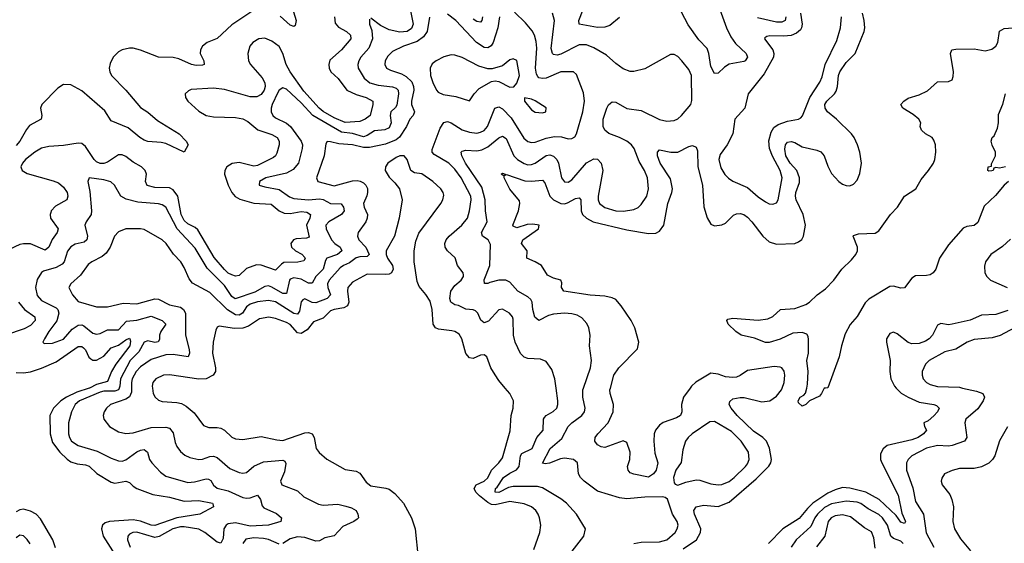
# Model space of a CAD drawing. Header units: inches. Extents: x 1843162 to 1959474, y 907081 to 1016326.
# Tile 144 of 256: x 1872010 to 1877396, y 979151 to 982015. Entities that reach past the tile are written whole.
import ezdxf

# ---------------------------------------------------------------- set-up
doc = ezdxf.new("R2010")
doc.units = ezdxf.units.IN
doc.header["$MEASUREMENT"] = 0
doc.layers.add('B8977', color=7, linetype='Continuous')
doc.layers.add('B8978', color=7, linetype='Continuous')

msp = doc.modelspace()

# ---------------------------------------------------------------- linework, layer by layer
at = {"layer": 'B8977', "color": 5}
for points, elevation in [([(1872391.1, 980000), (1872390, 979999.5), (1872323.4, 979976.6), (1872265.2, 979950), (1872234.9, 979930), (1872194.6, 979890), (1872175.6, 979850), (1872176.8, 979750), (1872190, 979702.2), (1872230, 979649.1), (1872270, 979610.1), (1872290, 979596.6), (1872324.8, 979584.8), (1872370, 979580.8), (1872390, 979572.9), (1872432.3, 979532.3), (1872510, 979484.3), (1872530, 979479.2), (1872590.8, 979490), (1872610, 979484), (1872630, 979462.6), (1872650, 979450.2), (1872738.5, 979418.5), (1872830, 979402.6), (1872910, 979382.1), (1872990, 979385.5), (1873064, 979370), (1873065.8, 979365.8), (1873070.5, 979350), (1872995.3, 979310), (1872870, 979289.7), (1872750, 979247.5), (1872730, 979250.2), (1872670, 979272.4), (1872630, 979278.4), (1872500.4, 979270), (1872477.9, 979262.1), (1872462.2, 979250), (1872456.8, 979230), (1872465.7, 979190), (1872530, 979089.4)], 520), ([(1872554.5, 980000), (1872551, 979990), (1872530, 979982), (1872470, 979982.3), (1872450, 979977.6), (1872337.6, 979930), (1872312.8, 979910), (1872292.8, 979870), (1872276.8, 979810), (1872277.6, 979750), (1872282.6, 979730), (1872294.2, 979710), (1872330, 979684.8), (1872434.2, 979654.2), (1872510, 979616.1), (1872550, 979601.3), (1872570, 979600.9), (1872590, 979608.2), (1872650, 979650.6), (1872670, 979660.1), (1872690, 979663.2), (1872708.7, 979648.7), (1872719.8, 979610), (1872733, 979590), (1872779.8, 979539.8), (1872810, 979517.6), (1872930, 979483.6), (1872966.6, 979486.6), (1873030, 979504), (1873042, 979502), (1873054.7, 979494.7), (1873069.3, 979469.3), (1873090, 979453.2), (1873150, 979438.5), (1873230, 979401.5), (1873250, 979396.8), (1873270, 979398.9), (1873310, 979413.8), (1873327.6, 979390), (1873336.4, 979356.4), (1873345.2, 979345.2), (1873414, 979314), (1873441.3, 979290), (1873438, 979270), (1873370.1, 979249.9), (1873270, 979244.3), (1873190, 979262.7), (1873150, 979256.6), (1873139.2, 979250), (1873126.6, 979230), (1873123.8, 979176.2), (1873110, 979150.9), (1873090, 979156.5), (1873023.2, 979210), (1872990, 979227.8), (1872910, 979240.8), (1872890, 979241.1), (1872847, 979230), (1872772.6, 979187.4), (1872750, 979182.4), (1872650, 979210.8), (1872628, 979210), (1872610, 979201), (1872600.7, 979190), (1872600.2, 979170), (1872613.4, 979130)], 540), ([(1872621.7, 980000), (1872622.1, 979977.9), (1872610, 979952.5), (1872590, 979939.2), (1872506, 979910), (1872484.6, 979890), (1872472, 979870), (1872467.4, 979850), (1872470.3, 979830), (1872501.3, 979790), (1872550, 979760.7), (1872591, 979751), (1872630, 979755.1), (1872730, 979783.9), (1872810, 979785.3), (1872830, 979781), (1872850, 979755.3), (1872861.3, 979701.3), (1872870, 979680.3), (1872890, 979652.9), (1872913.1, 979633.1), (1872940, 979620), (1872990, 979609.4), (1873010, 979610.2), (1873050, 979625.5), (1873070, 979628.1), (1873090, 979620.1), (1873159.4, 979559.4), (1873210, 979538.5), (1873230, 979535.2), (1873250, 979538), (1873290, 979572.1), (1873344.3, 979595.7), (1873450, 979606.4), (1873460.2, 979600.2), (1873466.5, 979586.5), (1873457.8, 979542.2), (1873437.2, 979490), (1873444.4, 979470), (1873530, 979438.2), (1873565, 979405), (1873644.4, 979364.4), (1873670, 979358.9), (1873750, 979365.5), (1873794.4, 979354.4), (1873825.1, 979345.1), (1873850, 979330.4), (1873860.4, 979310), (1873863, 979290), (1873856.7, 979283.3), (1873837.3, 979270), (1873777.1, 979242.9), (1873730, 979191.1), (1873679.3, 979180.7), (1873650, 979163.8), (1873630, 979163.2), (1873570, 979182.1), (1873530, 979185.3), (1873490, 979175.2), (1873450, 979149.3)], 560), ([(1872735.6, 980000), (1872740.3, 979970), (1872750.4, 979950), (1872770, 979933.4), (1872790, 979926.2), (1872870, 979920.7), (1872894.8, 979914.8), (1872920.4, 979900.4), (1872963.6, 979863.6), (1873015.1, 979795.1), (1873044.8, 979784.8), (1873090, 979784.9), (1873110, 979779.7), (1873130, 979769), (1873170, 979731.5), (1873190, 979722.4), (1873230, 979717.8), (1873330, 979735.6), (1873416.5, 979716.5), (1873450, 979713.9), (1873570, 979754.8), (1873590, 979757.1), (1873610, 979750.2), (1873620.2, 979730), (1873631.6, 979670), (1873647.5, 979647.5), (1873690.2, 979610.2), (1873790, 979554.6), (1873850, 979545.2), (1873870, 979534.6), (1873905.3, 979485.3), (1873930, 979465.4), (1874013, 979453), (1874030, 979446.7), (1874062.5, 979422.5), (1874109.4, 979369.4), (1874152.4, 979290), (1874173, 979230), (1874188.8, 979070)], 580), ([(1874823, 979117), (1874854.6, 979210), (1874860.2, 979250), (1874853.8, 979290), (1874845.8, 979310), (1874833.3, 979330), (1874810, 979350.6), (1874770, 979366.5), (1874690, 979379.6), (1874610, 979361), (1874590, 979363.4), (1874570, 979373.8), (1874524.8, 979410), (1874505.6, 979430), (1874496.1, 979450), (1874507.2, 979470), (1874550, 979491.2), (1874570, 979508.2), (1874590.9, 979550), (1874630.6, 979590), (1874650, 979618), (1874693.4, 979766.6), (1874698.7, 979850), (1874708.3, 979890), (1874711.2, 979930), (1874691.6, 979970), (1874665.8, 980000)], 580), ([(1875031.4, 979108.6), (1875096.2, 979190), (1875105.1, 979230), (1875056, 979310), (1875000.4, 979370), (1874970, 979394.4), (1874870, 979454.6), (1874841.9, 979461.9), (1874710, 979461.5), (1874684.4, 979455.6), (1874630, 979428.6), (1874609.9, 979430), (1874612.5, 979450), (1874622.2, 979457.8), (1874656.9, 979510), (1874690, 979534.7), (1874726.8, 979553.2), (1874741.7, 979570), (1874748.6, 979630), (1874757.3, 979642.7), (1874812.2, 979670), (1874838.8, 979730), (1874873.4, 979770), (1874875.2, 979830), (1874880.6, 979839.4), (1874889.4, 979850.6), (1874928, 979872), (1874947.6, 979890), (1874954, 979910), (1874953.3, 979930), (1874944.1, 980000)], 560), ([(1875370, 979148.9), (1875410, 979156.1), (1875510, 979158.6), (1875550, 979170.2), (1875595.3, 979210), (1875607, 979230), (1875611.8, 979250), (1875605.6, 979270), (1875581, 979310), (1875552.6, 979392.6), (1875541.2, 979401.2), (1875525.1, 979405.1), (1875430, 979403.9), (1875330, 979394), (1875290, 979398.9), (1875170, 979436.2), (1875097.4, 979490), (1875078, 979510), (1875067.1, 979530), (1875060.9, 979590), (1875039.6, 979610), (1874990, 979615.8), (1874967.8, 979612.2), (1874908.5, 979588.5), (1874885, 979585), (1874868.9, 979588.9), (1874911.3, 979670), (1874976.2, 979723.8), (1875010.6, 979790), (1875030, 979810.1), (1875085, 979850), (1875099, 979870), (1875102.9, 979890), (1875089.9, 979950), (1875091, 979990), (1875094.3, 980000)], 540), ([(1875677.3, 980000), (1875640.5, 979950), (1875630.7, 979910), (1875632.3, 979870), (1875624.3, 979850), (1875603, 979837), (1875530, 979811.6), (1875510, 979797), (1875486.8, 979770), (1875479.5, 979750), (1875478.2, 979710), (1875484.2, 979644.2), (1875500.1, 979590), (1875490.6, 979550), (1875476.4, 979530), (1875450, 979513.2), (1875368.9, 979528.9), (1875350, 979536.8), (1875337.4, 979550), (1875334.6, 979570), (1875346.5, 979610), (1875349.8, 979650), (1875330, 979701.6), (1875310, 979712), (1875210, 979675.5), (1875190, 979678.7), (1875169.6, 979690), (1875155.1, 979710), (1875157.4, 979730), (1875172, 979750), (1875228.6, 979810), (1875256.1, 979870), (1875258.6, 979910), (1875239.2, 979970), (1875238, 979990), (1875240.7, 980000)], 520), ([(1875638.8, 979121.2), (1875712.7, 979170), (1875733.4, 979210), (1875735, 979230), (1875700.8, 979310), (1875697.8, 979330), (1875709.8, 979350), (1875750, 979359.8), (1875830, 979351.2), (1875890, 979375), (1876037.5, 979502.5), (1876108, 979572), (1876118.5, 979590), (1876122.4, 979610), (1876110.3, 979670.3), (1876095, 979710), (1876075.3, 979730), (1876023.6, 979763.6), (1875933.6, 979850), (1875901, 979890), (1875891.4, 979910), (1875893.8, 979926.2), (1875910, 979940.9), (1875951.4, 979948.6), (1875972.2, 979947.8), (1876070, 979924.8), (1876113.3, 979930), (1876150, 979955.8), (1876176.7, 979990), (1876180.6, 980000)], 520), ([(1876804.7, 980000), (1876832.1, 979972.1), (1876869.2, 979950), (1876930, 979923.6), (1877010.5, 979910), (1877024.2, 979904.2), (1877038.5, 979890), (1877030.2, 979870), (1877010, 979847.5), (1876979.1, 979820.9), (1876954.9, 979810), (1876958.4, 979790), (1876970.2, 979770), (1876954.2, 979750), (1876924.8, 979730), (1876890, 979716.1), (1876754.1, 979685.9), (1876733.2, 979666.8), (1876719.1, 979640.9), (1876718, 979610), (1876725.1, 979590), (1876814.5, 979414.5), (1876835.2, 979315.2), (1876854.3, 979270), (1876850, 979259.6), (1876830, 979266.3), (1876803.2, 979303.2), (1876710.6, 979390.6), (1876638, 979430), (1876550, 979452.5), (1876510, 979455.7), (1876470, 979444), (1876430, 979424.9), (1876348.3, 979370), (1876318.7, 979341.3), (1876274.1, 979285.9), (1876183.4, 979230), (1876105.4, 979150)], 520), ([(1876416.7, 980000), (1876410, 979999), (1876396, 979970), (1876384, 979956), (1876330, 979929.4), (1876310, 979909.5), (1876290, 979900.9), (1876270, 979919), (1876268.4, 979930), (1876278.4, 979950), (1876298.9, 979961.1), (1876307.5, 979972.5), (1876314.5, 980000)], 480), ([(1877167.4, 980000), (1877242.9, 979982.9), (1877278.3, 979970), (1877286.4, 979950), (1877279, 979930), (1877250, 979885.8), (1877184.9, 979830), (1877179.6, 979810), (1877191.1, 979730), (1877177.6, 979710), (1877110, 979686.1), (1877090, 979682.9), (1877030, 979685.6), (1876970, 979670.9), (1876890.3, 979630), (1876870.2, 979610), (1876860.2, 979590), (1876860.9, 979550), (1876895, 979455), (1876910, 979379.5), (1876954.1, 979310), (1876967.7, 979207.7), (1877009.4, 979130)], 540), ([(1877413, 979787), (1877369.4, 979710.6), (1877343.5, 979630), (1877331.3, 979608.7), (1877310, 979588.7), (1877270, 979568.5), (1877230, 979559.2), (1877150, 979559.3), (1877110, 979549.7), (1877068.4, 979530), (1877053, 979507), (1877050.3, 979490), (1877056.5, 979470), (1877097.7, 979417.7), (1877109.2, 979390), (1877117.6, 979350), (1877114.7, 979270), (1877122.8, 979230), (1877155.9, 979175.9), (1877210.4, 979110)], 560), ([(1876842.3, 979150), (1876830, 979162.3), (1876790, 979177.1), (1876774.3, 979190), (1876756.9, 979250), (1876730, 979289.9), (1876710, 979309), (1876650, 979339), (1876610, 979368.2), (1876590, 979375.6), (1876530, 979380.8), (1876450, 979367.3), (1876412.9, 979347.1), (1876373.4, 979310), (1876358.9, 979290), (1876338, 979242), (1876257.6, 979170), (1876229.4, 979130)], 540), ([(1872205.8, 979125.8), (1872191.6, 979170), (1872124.4, 979284.4), (1872100.3, 979310), (1872070, 979327.4), (1872030, 979336.7), (1872010, 979334), (1871990, 979322.3)], 520), ([(1876690, 979124.2), (1876681.4, 979181.4), (1876670, 979214.2), (1876630, 979235), (1876554.9, 979294.9), (1876510, 979305.6), (1876470, 979301.5), (1876448.2, 979290), (1876431.5, 979270), (1876413.5, 979190), (1876368.3, 979131.7)], 560), ([(1872067.3, 979147.3), (1872050, 979170.9), (1872030, 979190.9), (1872010, 979195.3), (1871990, 979181.4)], 540), ([(1873430, 979146), (1873370, 979170.8), (1873343.7, 979176.3), (1873290, 979179.9), (1873247.3, 979172.7), (1873230.8, 979149.2)], 560)]:
    msp.add_lwpolyline(points, dxfattribs=dict(at, elevation=elevation))
at = {"layer": 'B8977', "color": 5, "elevation": 540}
msp.add_lwpolyline([(1875810, 979817.8), (1875784.2, 979815.8), (1875688.9, 979750), (1875665.5, 979730), (1875650.9, 979709.1), (1875637.2, 979662.8), (1875627.7, 979592.3), (1875599.7, 979550), (1875586.2, 979510), (1875590, 979481), (1875594.4, 979474.4), (1875610, 979468.5), (1875654.3, 979485.7), (1875710, 979497.6), (1875730, 979496.8), (1875790, 979476.8), (1875830, 979470.8), (1875850, 979473), (1875890, 979489.5), (1875917.3, 979510), (1875979.1, 979570), (1875990, 979585.8), (1875999.9, 979610), (1875996.1, 979650), (1875955.8, 979710), (1875902.6, 979762.6)], close=True, dxfattribs=at)
at = {"layer": 'B8978', "color": 5}
for points, elevation in [([(1873290, 982067.2), (1873170, 981987.2), (1873090, 981911.9), (1873036.2, 981890), (1873009, 981870), (1872998.2, 981850), (1872997.9, 981830), (1873017.4, 981790), (1873018.9, 981770), (1873010, 981766.9), (1872975.2, 981764.8), (1872950, 981769.6), (1872880.4, 981800.4), (1872850, 981808.1), (1872770, 981810.2), (1872671.2, 981848.8), (1872630, 981859), (1872610, 981859.3), (1872570, 981849.3), (1872550, 981838.8), (1872520.9, 981810), (1872504.2, 981775.8), (1872499.8, 981750), (1872502.4, 981730), (1872511.4, 981710), (1872590, 981628.4), (1872670, 981535), (1872710, 981509), (1872763.1, 981463.1), (1872881.5, 981390), (1872920.9, 981350), (1872931.7, 981330), (1872910.3, 981289.7), (1872810, 981337.4), (1872783.4, 981343.4), (1872710, 981348.2), (1872690, 981355.7), (1872666.6, 981370), (1872603.8, 981423.8), (1872510, 981460.8), (1872476.2, 981516.2), (1872350, 981624.9), (1872290, 981659.1), (1872250, 981660.4), (1872219, 981641), (1872131.4, 981550), (1872123.6, 981530), (1872130.8, 981490), (1872127.1, 981470), (1872064.3, 981435.7), (1872046.5, 981413.5), (1872011.3, 981350), (1871990, 981327.5)], 480), ([(1873500.8, 982080.8), (1873522, 982010), (1873517.5, 981982.5), (1873510, 981976.8), (1873490, 981985.4), (1873434.7, 982034.7)], 480), ([(1874142.3, 982090), (1874161.3, 981990), (1874153.5, 981966.5), (1874130.2, 981950), (1874090, 981946.8), (1874030, 981959.9), (1873982.7, 981982.7), (1873930, 982022.7)], 540), ([(1874944.1, 980000), (1874937.6, 980050), (1874921.4, 980101.4), (1874890, 980145.1), (1874858, 980158), (1874790, 980161.8), (1874770, 980168.7), (1874748.8, 980188.8), (1874719.9, 980250), (1874710.8, 980289.2), (1874710, 980377.2), (1874705.7, 980390), (1874688.2, 980410), (1874650, 980431.6), (1874630, 980427.6), (1874573.5, 980366.5), (1874550, 980356.8), (1874531.9, 980371.9), (1874515.4, 980410), (1874502.5, 980422.5), (1874490, 980428.2), (1874450, 980431.6), (1874410, 980451.8), (1874390, 980455.6), (1874367.9, 980470), (1874362.2, 980490), (1874368.5, 980530), (1874390, 980560.7), (1874424, 980590), (1874438, 980610), (1874437.4, 980617.4), (1874435.4, 980630), (1874405.4, 980670), (1874392.8, 980712.8), (1874349.8, 980750), (1874337.8, 980770), (1874335, 980790), (1874342.6, 980810), (1874358.5, 980830), (1874429.1, 980890), (1874458.5, 980930), (1874471, 980969), (1874478.7, 981030), (1874477.1, 981050), (1874424.9, 981150), (1874390, 981196.4), (1874356.5, 981230), (1874276.6, 981276.6), (1874266.2, 981290), (1874265.3, 981305.3), (1874310, 981422), (1874330, 981452.5), (1874350, 981457), (1874370, 981450.8), (1874430, 981413), (1874470, 981398.8), (1874510, 981394.8), (1874530, 981399.1), (1874550, 981409), (1874568.7, 981430), (1874608.4, 981530), (1874630, 981538), (1874650, 981527.3), (1874697.6, 981477.6), (1874766.6, 981366.6), (1874790, 981348.8), (1874810, 981343.2), (1874830, 981345), (1874890, 981366.5), (1874936.1, 981376.1), (1874973.9, 981373.9), (1875010, 981362.9), (1875030, 981364), (1875045.8, 981374.2), (1875055.9, 981390), (1875091.1, 981510), (1875099.5, 981570), (1875094.5, 981614.5), (1875054.9, 981714.9), (1875039, 981730), (1874970, 981729.9), (1874890, 981695.8), (1874870, 981692.3), (1874850, 981697), (1874843.5, 981703.5), (1874836.9, 981716.9), (1874831.8, 981750), (1874838.4, 981858.4), (1874835, 981895), (1874825.5, 981930), (1874813.2, 981953.2), (1874777.5, 981997.5), (1874716.6, 982056.6)], 560), ([(1875290, 982027.6), (1875237.2, 981982.8), (1875210, 981974), (1875170, 981972), (1875071, 981991), (1875068, 982010), (1875092.4, 982070)], 520), ([(1875831.8, 982090), (1875876.4, 981970), (1875900.3, 981920.3), (1875924.5, 981884.5), (1875983.1, 981830), (1875991.3, 981810), (1875978.4, 981790), (1875970, 981785.3), (1875890, 981770.6), (1875865.3, 981754.7), (1875830, 981722), (1875810, 981719.7), (1875790, 981759.5), (1875779.7, 981830), (1875770, 981857.3), (1875725.3, 981905.3), (1875666, 981986), (1875610.9, 982090)], 520), ([(1873732.2, 982030), (1873736.4, 981996.4), (1873754.3, 981974.3), (1873798.2, 981950), (1873820.1, 981930), (1873820.5, 981910), (1873770.7, 981849.3), (1873706.7, 981793.3), (1873700.1, 981770), (1873703.3, 981750), (1873712.6, 981730), (1873752.4, 981692.4), (1873799.1, 981630), (1873850, 981605.4), (1873905.3, 981590), (1873940.8, 981570), (1873941.8, 981550), (1873927.3, 981490), (1873899.2, 981470), (1873870, 981457.9), (1873790, 981453), (1873730, 981478.4), (1873670, 981512.9), (1873648.4, 981530), (1873564.3, 981624.3), (1873489.1, 981730), (1873468.4, 981770), (1873448.9, 981830), (1873428.4, 981868.4), (1873390, 981898), (1873350, 981913.7), (1873318.7, 981910), (1873284.4, 981890), (1873268.9, 981870), (1873257.2, 981830), (1873261.6, 981790), (1873271.8, 981770), (1873336.5, 981696.5), (1873351.3, 981670), (1873352.3, 981650), (1873347.4, 981630), (1873330, 981605.5), (1873306.9, 981593.1), (1873270, 981592.8), (1873130, 981632.7), (1873070, 981639.7), (1872947.9, 981632.1), (1872933.5, 981626.5), (1872914.4, 981610), (1872916.5, 981590), (1872930.3, 981570), (1872990, 981515.2), (1873030, 981490.8), (1873070, 981482.9), (1873190, 981479.5), (1873230, 981472.9), (1873257.6, 981457.6), (1873312.1, 981412.1), (1873390, 981387), (1873417.7, 981370), (1873429.4, 981350), (1873429.4, 981330), (1873415.9, 981284.1), (1873409.3, 981270), (1873399, 981261), (1873310, 981217.6), (1873290, 981214), (1873210, 981233.9), (1873171.5, 981228.5), (1873142.8, 981210), (1873131.3, 981190), (1873130.1, 981169.9), (1873149.7, 981110), (1873169.5, 981069.5), (1873188.4, 981048.4), (1873213.7, 981033.7), (1873290, 981011.3), (1873386.2, 981006.2), (1873429.1, 980969.1), (1873457, 980957), (1873490, 980955.1), (1873550, 980965.9), (1873581.4, 980961.4), (1873601.1, 980950), (1873597.6, 980930), (1873579.2, 980890), (1873594.1, 980825.9), (1873579.6, 980820.4), (1873523, 980817), (1873507.7, 980810), (1873493.1, 980790), (1873496.1, 980770), (1873519, 980750), (1873553, 980733), (1873570, 980713.4), (1873572.1, 980707.9), (1873563.8, 980696.2), (1873531.7, 980688.3), (1873454.2, 980685.8), (1873441.8, 980678.2), (1873410, 980643.9), (1873330, 980671.9), (1873305.6, 980674.4), (1873250, 980653.7), (1873210, 980614.8), (1873190, 980612.5), (1873170, 980618.3), (1873150, 980628.7), (1873130, 980648), (1873074.2, 980714.2), (1872985.1, 980865.1), (1872970, 980878.7), (1872930, 980897.5), (1872910, 980915.6), (1872893.6, 980950), (1872874.8, 981050), (1872850, 981084.6), (1872830, 981095.9), (1872750, 981096), (1872707, 981107), (1872697.5, 981130), (1872704, 981170), (1872696.8, 981190), (1872675.5, 981210), (1872630, 981235.3), (1872590, 981266.1), (1872570, 981275.6), (1872550, 981275.2), (1872490, 981234.9), (1872470, 981228.1), (1872450, 981228.8), (1872430, 981237.9), (1872418.2, 981250), (1872370, 981321.7), (1872350, 981336.8), (1872330, 981339.9), (1872250, 981326.7), (1872170, 981321.8), (1872130, 981311.5), (1872092.9, 981290), (1872042.6, 981250), (1872024.8, 981230), (1872015.8, 981210), (1872023.5, 981190), (1872050, 981173.6), (1872193.8, 981133.8), (1872222.2, 981122.2), (1872250, 981097.8), (1872269.4, 981070), (1872274, 981050), (1872267.1, 981030), (1872206, 980994), (1872183, 980970), (1872179.7, 980960.3), (1872176.3, 980950), (1872179, 980930), (1872220.2, 980870), (1872215.5, 980850), (1872187.8, 980812.2), (1872169.2, 980770.8), (1872150, 980753.6), (1872070, 980788.4), (1872030.6, 980789.4), (1872010, 980784.6), (1871891.6, 980730)], 520), ([(1873923.1, 982016.9), (1873922.6, 981990), (1873936.2, 981956.2), (1873939.2, 981910), (1873920.4, 981859.6), (1873876.5, 981810), (1873865.6, 981790), (1873860.2, 981770), (1873862.2, 981750), (1873894.2, 981694.2), (1873925.8, 981670), (1873970, 981656.5), (1874050, 981647.8), (1874070, 981639.5), (1874080.1, 981630), (1874082.8, 981610), (1874072.4, 981547.6), (1874065.4, 981534.6), (1874040.1, 981510), (1874037.1, 981490), (1874041.6, 981450), (1874030, 981422.9), (1874008, 981412), (1873950, 981406.7), (1873910, 981381), (1873890, 981374.6), (1873830, 981392.5), (1873770, 981399.1), (1873613.2, 981490), (1873550, 981559.4), (1873470, 981634.4), (1873450, 981641.4), (1873430, 981629.8), (1873422.8, 981617.2), (1873390.7, 981550), (1873384.6, 981530), (1873384.6, 981510), (1873395, 981490), (1873410, 981477.5), (1873469.1, 981449.1), (1873491.7, 981430), (1873550.1, 981350), (1873557.2, 981330), (1873555, 981310), (1873534.4, 981230), (1873505.4, 981194.6), (1873470, 981175.6), (1873357.1, 981150), (1873321.3, 981130), (1873319.3, 981110), (1873350, 981100.2), (1873430, 981085.9), (1873485.7, 981045.7), (1873510, 981036.6), (1873590, 981029), (1873650, 981035), (1873670, 981030.5), (1873710, 981008.7), (1873767.8, 981007.8), (1873781.6, 980990), (1873784.2, 980970), (1873769.3, 980950), (1873700.7, 980910), (1873684.6, 980890), (1873686.6, 980870), (1873716.1, 980810), (1873733.6, 980790), (1873762.3, 980770), (1873772.8, 980750), (1873748.8, 980731.2), (1873690.5, 980709.5), (1873683, 980697), (1873670.1, 980650), (1873630.1, 980610), (1873610, 980573.2), (1873590, 980574.4), (1873550, 980596.3), (1873510, 980603.2), (1873490, 980596.1), (1873485.5, 980590), (1873470, 980517.4), (1873450, 980517.7), (1873390, 980552.3), (1873370, 980558.8), (1873350, 980554.6), (1873295.7, 980524.3), (1873188.8, 980488.8), (1873170, 980501.3), (1873130, 980560.2), (1873034.9, 980654.9), (1872970, 980764.6), (1872870.6, 980870.6), (1872810, 980989.1), (1872790, 981001.4), (1872770, 981006.9), (1872656.3, 981016.3), (1872593.2, 981033.2), (1872563.5, 981050), (1872529.1, 981109.1), (1872507.8, 981127.8), (1872470, 981139.3), (1872390.4, 981149.6), (1872382.3, 981130), (1872394.2, 981074.2), (1872402.8, 980970), (1872400.6, 980950), (1872373.4, 980910), (1872367, 980890), (1872380.1, 980830), (1872377.7, 980810), (1872362, 980798), (1872313.4, 980786.6), (1872290, 980772.2), (1872271.6, 980748.4), (1872253, 980690), (1872242.7, 980677.3), (1872210, 980658.4), (1872140.3, 980639.7), (1872128.6, 980631.4), (1872106.1, 980593.9), (1872095.9, 980550), (1872105.9, 980505.9), (1872130, 980479.5), (1872210, 980439.1), (1872217.8, 980430), (1872223.8, 980410), (1872213.3, 980366.7), (1872169.2, 980310), (1872144.9, 980270), (1872137.3, 980250), (1872143.7, 980243.7), (1872190, 980246.3), (1872250, 980268), (1872297.1, 980322.9), (1872330, 980344.1), (1872350, 980345.5), (1872360.5, 980340.5), (1872410, 980300.7), (1872430, 980295.1), (1872450, 980298.6), (1872490, 980317.7), (1872550, 980317.9), (1872594.9, 980365.1), (1872650, 980370.7), (1872730, 980392.8), (1872789.1, 980369.1), (1872809.3, 980350), (1872782.1, 980310), (1872774.4, 980290), (1872774.1, 980265.9), (1872767.1, 980252.9), (1872750, 980249.4), (1872710, 980257.5), (1872690, 980250.9), (1872661.3, 980198.7), (1872613.6, 980150), (1872561.6, 980050), (1872558.1, 980010), (1872554.5, 980000)], 540), ([(1874250.8, 982029.2), (1874238.3, 981950), (1874219, 981921), (1874184.3, 981895.7), (1874108.8, 981870), (1874050, 981840.7), (1874024.2, 981815.8), (1874008.8, 981790), (1874006.6, 981770), (1874016.9, 981750), (1874037.8, 981737.8), (1874098.1, 981718.1), (1874124.6, 981704.6), (1874155.1, 981675.1), (1874164.9, 981650), (1874165.1, 981630), (1874152.4, 981570), (1874153.4, 981550), (1874169.5, 981510), (1874163, 981490), (1874144.4, 981470), (1874126.6, 981430), (1874088, 981372), (1874070, 981357.5), (1874010, 981333.1), (1873924.1, 981315.9), (1873890, 981315.6), (1873830, 981329.6), (1873756, 981336), (1873710, 981347), (1873691.9, 981348.1), (1873684.2, 981335.8), (1873675.9, 981270), (1873633.1, 981150), (1873640.5, 981130), (1873730, 981106.3), (1873830, 981133.2), (1873855.4, 981135.4), (1873872.4, 981132.4), (1873890, 981122.5), (1873902.5, 981110), (1873911.5, 981091.5), (1873913.2, 981070), (1873908.6, 981051.4), (1873891, 981010), (1873894.8, 980990), (1873912.6, 980950), (1873911.4, 980930), (1873903, 980910), (1873861.8, 980850), (1873856.9, 980830), (1873864.3, 980810), (1873902.5, 980770), (1873920.9, 980730), (1873910, 980718.7), (1873870, 980718.1), (1873850, 980712.1), (1873814.4, 980685.6), (1873780.6, 980670), (1873763.4, 980656.6), (1873703.4, 980590), (1873692.7, 980570), (1873694.6, 980550), (1873709.6, 980510), (1873691.9, 980490), (1873630, 980465.7), (1873610, 980467.8), (1873570, 980487.7), (1873558.2, 980481.8), (1873549.1, 980470.9), (1873540.2, 980419.8), (1873530, 980403.2), (1873510, 980407.5), (1873410, 980470.7), (1873370, 980478.9), (1873310, 980471.7), (1873270, 980458.4), (1873250, 980443.8), (1873228.9, 980410), (1873210, 980398.6), (1873190, 980400.9), (1873147.1, 980427.1), (1873050, 980522.1), (1872954.3, 980574.3), (1872937.3, 980597.3), (1872910, 980659.5), (1872891.1, 980690), (1872851.8, 980731.8), (1872810.8, 980790), (1872790, 980811), (1872690, 980866.4), (1872670, 980871.6), (1872590, 980871.1), (1872550, 980854), (1872527.7, 980830), (1872504.6, 980770), (1872482.9, 980737.1), (1872461.2, 980718.8), (1872404.2, 980690), (1872384.9, 980675.1), (1872342, 980618), (1872290.3, 980570), (1872278.9, 980550), (1872298.8, 980510), (1872330, 980473.4), (1872430, 980444.8), (1872490, 980443.8), (1872575.5, 980464.5), (1872650, 980461.3), (1872750, 980488.1), (1872770, 980486.2), (1872830, 980454.3), (1872890, 980442.8), (1872906.3, 980430), (1872916.2, 980410), (1872916.3, 980290), (1872936.5, 980210), (1872938.2, 980190), (1872932.1, 980170), (1872850, 980183.2), (1872810, 980180.8), (1872730, 980156.1), (1872670, 980116), (1872647.4, 980090), (1872625.1, 980050), (1872621.2, 980030), (1872621.7, 980000)], 560), ([(1874634.8, 982030), (1874625.4, 981970), (1874600.1, 981890), (1874588.4, 981871.6), (1874570, 981860.4), (1874550, 981861.9), (1874508.1, 981890), (1874396.1, 982010), (1874350, 982045.7)], 560), ([(1875094.3, 980000), (1875131.4, 980110), (1875138.4, 980150), (1875126.4, 980230), (1875129.8, 980290), (1875123.5, 980330), (1875112.9, 980352.9), (1875084.4, 980384.4), (1875059.1, 980399.1), (1875030, 980406.6), (1874990, 980409.1), (1874930, 980403.9), (1874903.3, 980396.7), (1874849.8, 980369.8), (1874827.9, 980387.9), (1874816.2, 980430), (1874812.3, 980470), (1874805.1, 980485.1), (1874790, 980498.4), (1874735.3, 980530), (1874690, 980579.8), (1874669.9, 980589.9), (1874630, 980589.9), (1874582, 980578), (1874570, 980570.9), (1874551.9, 980571.9), (1874551.1, 980591.1), (1874581.1, 980670), (1874585.3, 980785.3), (1874572, 980810), (1874542, 980830), (1874536.5, 980850), (1874566.1, 980910), (1874558, 980970), (1874556.6, 981030), (1874537.9, 981097.9), (1874448.6, 981230), (1874429.2, 981270), (1874425.3, 981290), (1874430, 981296), (1874450, 981301), (1874510, 981296.6), (1874537.9, 981302.1), (1874570, 981319), (1874630, 981368.7), (1874650, 981377.8), (1874670, 981365.5), (1874713.4, 981270), (1874732.8, 981250), (1874770, 981227.3), (1874790, 981221), (1874810, 981222.3), (1874830, 981230.1), (1874890, 981271.2), (1874910, 981275), (1874930, 981268.8), (1874948.8, 981250), (1874957.5, 981230), (1874974, 981150), (1874990, 981128.2), (1875010, 981125.6), (1875030, 981139.7), (1875110, 981230.9), (1875150, 981254.2), (1875170, 981251.7), (1875190.2, 981230.2), (1875198.8, 981190), (1875174.1, 981050), (1875174.1, 981030), (1875182.2, 981010), (1875210, 980987.8), (1875270, 980970.1), (1875311.9, 980968.1), (1875370, 980977.3), (1875392.6, 980987.4), (1875410, 981003.2), (1875440.7, 981050), (1875449.1, 981090), (1875443.7, 981150), (1875427.8, 981190), (1875399.1, 981239.1), (1875371.8, 981310), (1875356.2, 981330), (1875330.8, 981350), (1875291.1, 981370), (1875231.6, 981391.6), (1875209.9, 981409.9), (1875202, 981430), (1875201.5, 981470), (1875221.4, 981530), (1875230, 981548.2), (1875241, 981559), (1875250, 981564.9), (1875270, 981562.8), (1875330, 981529.2), (1875410, 981517.3), (1875510, 981468.6), (1875550, 981459.3), (1875590, 981463.2), (1875610, 981472.8), (1875629.7, 981490), (1875681.3, 981550), (1875686.5, 981573.5), (1875684.8, 981710), (1875670, 981742.4), (1875632.3, 981790), (1875610, 981814), (1875590, 981825.1), (1875570, 981825.1), (1875430, 981745.7), (1875370, 981732.2), (1875350, 981732.2), (1875310, 981745.8), (1875270, 981774.6), (1875220.3, 981820.3), (1875150, 981860.2), (1875110, 981877.5), (1875070, 981877.1), (1874970, 981826.9), (1874950, 981821.4), (1874930, 981823.5), (1874924, 981830), (1874917.3, 981857.3), (1874934.6, 982010), (1874923.5, 982050)], 540), ([(1874542, 982030), (1874537.2, 982010), (1874530, 982001.7), (1874510, 982005.1), (1874490, 982018.2)], 540), ([(1875240.7, 980000), (1875259.8, 980070), (1875286.4, 980110), (1875390, 980214), (1875397.2, 980250), (1875375.1, 980330), (1875354.8, 980370), (1875300.6, 980450), (1875270, 980483.7), (1875250, 980493.4), (1875210, 980502.6), (1875130, 980508.2), (1874986, 980530), (1874973.5, 980550), (1874975.4, 980575.4), (1874969.6, 980589.6), (1874930, 980600.4), (1874896.8, 980616.8), (1874863.5, 980670), (1874830, 980690.6), (1874783.6, 980710), (1874785.7, 980750), (1874754.8, 980790), (1874762.2, 980810), (1874848.6, 980870), (1874852.1, 980890), (1874817.1, 980897.1), (1874786, 980894), (1874730, 980877), (1874710, 980884.7), (1874707.4, 980890), (1874738.6, 980970), (1874746.5, 981010), (1874743.4, 981023.4), (1874690, 981087.8), (1874660.4, 981150), (1874659.7, 981159.7), (1874642.7, 981170), (1874650, 981174.9), (1874664.7, 981170), (1874662, 981162), (1874672.7, 981167.3), (1874773.5, 981133.5), (1874810, 981131.2), (1874870, 981137.4), (1874881.8, 981121.8), (1874910.6, 981050), (1874930, 981028.7), (1874970, 981009.3), (1874990, 981007.9), (1875007.1, 981012.9), (1875050, 981036.6), (1875070, 981041.2), (1875078.6, 981030), (1875081.1, 980970), (1875089.1, 980950), (1875110, 980928.7), (1875147.1, 980910), (1875330, 980864.5), (1875450, 980846.1), (1875490, 980847.8), (1875510, 980857.6), (1875532.4, 980890), (1875555.8, 981010), (1875577.9, 981070), (1875580.1, 981090), (1875570, 981143.5), (1875512.3, 981230), (1875498, 981270), (1875498.7, 981290), (1875510, 981302.4), (1875570.9, 981290.9), (1875610, 981289.4), (1875670, 981320.7), (1875690, 981326.5), (1875710, 981317.6), (1875717.9, 981297.9), (1875718.6, 981210), (1875744.5, 981110), (1875751.5, 980991.5), (1875770, 980930.5), (1875790, 980896.4), (1875810, 980886.7), (1875850, 980893.4), (1875870, 980902.6), (1875915, 980945), (1875930, 980952.4), (1875950, 980955), (1875970, 980948.4), (1875990, 980934.5), (1876014, 980910), (1876074.2, 980830), (1876110, 980799), (1876150, 980787.4), (1876250, 980791), (1876270, 980798.8), (1876287.2, 980812.8), (1876297.3, 980830), (1876308.1, 980890), (1876295.3, 980950), (1876257.9, 981030), (1876253.4, 981050), (1876255.4, 981070), (1876275.4, 981124.6), (1876276, 981150), (1876260.1, 981190), (1876224.6, 981230), (1876200.8, 981270), (1876194.2, 981305.8), (1876198.3, 981330), (1876210, 981344.6), (1876230, 981348.2), (1876250, 981343.2), (1876290, 981319.4), (1876370, 981301.5), (1876392, 981292), (1876410.1, 981270.1), (1876430, 981212.9), (1876450, 981173.8), (1876490, 981129.3), (1876510, 981114.4), (1876530, 981107.2), (1876550, 981106.9), (1876570, 981116), (1876590, 981137.1), (1876605.9, 981174.1), (1876613.7, 981230), (1876605.7, 981290), (1876593, 981330), (1876574.3, 981370), (1876558.9, 981390), (1876478.4, 981470), (1876428.5, 981510), (1876416.5, 981530), (1876413.8, 981550), (1876424, 981570), (1876466.8, 981610), (1876475.6, 981624.4), (1876483.6, 981650), (1876488.6, 981710), (1876495.3, 981730), (1876530, 981780.6), (1876579.8, 981830), (1876628.5, 981950), (1876632.6, 981970), (1876629.9, 982010), (1876620.5, 982050)], 520), ([(1876280.6, 982050), (1876289.3, 981990), (1876286.8, 981970), (1876280.5, 981959.5), (1876259.6, 981940.4), (1876230, 981928.3), (1876190, 981924), (1876113.9, 981926.1), (1876097.2, 981922.8), (1876085.4, 981914.6), (1876083.7, 981910), (1876130.1, 981850.1), (1876135.3, 981830), (1876132.3, 981810), (1876082.1, 981717.9), (1875994.9, 981610), (1875975.8, 981530), (1875922.4, 981470), (1875910.2, 981390), (1875879, 981330), (1875842, 981278), (1875834.3, 981250), (1875844.2, 981204.2), (1875867.8, 981167.8), (1875887.3, 981147.3), (1875911.2, 981131.2), (1875990, 981097), (1876050, 981045), (1876090, 981018.2), (1876110, 981007.9), (1876130, 981005.2), (1876150, 981012.4), (1876159.3, 981030), (1876180.7, 981150), (1876169, 981190), (1876127.6, 981267.6), (1876111.1, 981310), (1876107.8, 981352.2), (1876120.2, 981399.8), (1876135, 981425), (1876158.4, 981441.6), (1876210, 981459.7), (1876269.7, 981470.3), (1876282.7, 981477.3), (1876291.1, 981488.9), (1876331.6, 981590), (1876387, 981673), (1876398.4, 981701.6), (1876414.8, 981770), (1876479.8, 981900.2), (1876499.6, 981970), (1876505.6, 982030)], 540), ([(1876200.7, 982030), (1876197.4, 982010), (1876178.9, 982001.1), (1876150, 982001.3), (1876045.8, 982025.8)], 520), ([(1876314.5, 980000), (1876319.6, 980020.4), (1876322.5, 980090), (1876315.4, 980150), (1876324.5, 980190), (1876325, 980265), (1876322.7, 980282.7), (1876315.5, 980295.5), (1876290, 980303.4), (1876239.7, 980300.3), (1876170, 980266.5), (1876110, 980249.9), (1876090, 980248.8), (1876030, 980271.9), (1875957, 980290), (1875927.6, 980310), (1875885.6, 980350), (1875877.2, 980370), (1875883.3, 980376.7), (1875910, 980382.4), (1876050, 980372), (1876101.6, 980378.4), (1876130, 980391.7), (1876171.2, 980428.8), (1876250, 980434.3), (1876310, 980456.9), (1876330.5, 980469.5), (1876371.1, 980510), (1876417.9, 980542.1), (1876463, 980590), (1876506.7, 980650), (1876559.6, 980700.4), (1876584, 980730), (1876592.5, 980750), (1876593.1, 980770), (1876568.2, 980830), (1876570, 980834), (1876597.1, 980842.9), (1876690, 980847), (1876710, 980859), (1876773.6, 980950), (1876811, 980990), (1876849.9, 981050.1), (1876910.9, 981089.1), (1876939.9, 981140.1), (1876981.5, 981190), (1877007.4, 981230), (1877015.5, 981250), (1877021.8, 981290), (1877019.8, 981330), (1877010, 981355.1), (1877000.5, 981370), (1876964.7, 981390), (1876942.4, 981410), (1876936.1, 981430), (1876939.8, 981450), (1876927.9, 981470), (1876896.2, 981496.2), (1876840.5, 981530), (1876829.7, 981550), (1876846.6, 981570), (1876870, 981585.2), (1876930, 981604.2), (1876974.8, 981625.2), (1877030, 981675.5), (1877090, 981676.5), (1877110, 981686), (1877116.5, 981703.5), (1877117.7, 981730), (1877102, 981830), (1877109.3, 981850), (1877130, 981854.4), (1877230, 981854.5), (1877290, 981844.2), (1877327.3, 981852.7), (1877349.8, 981870.2), (1877360.4, 981890), (1877370, 981952.2), (1877393.9, 981966.1), (1877467.4, 981972.6)], 480), ([(1877402, 981210), (1877370, 981202), (1877350, 981206), (1877338, 981202), (1877334, 981190), (1877327.3, 981187.3), (1877310, 981186), (1877306, 981190), (1877308, 981210), (1877326, 981214), (1877326, 981226), (1877348, 981270), (1877348, 981290), (1877328.4, 981328.4), (1877324, 981350), (1877329.5, 981370), (1877340.2, 981379.8), (1877358.7, 981421.3), (1877364.2, 981450), (1877364.1, 981495.9), (1877387, 981553), (1877402, 981610)], 460), ([(1874665.8, 980000), (1874630, 980041.6), (1874610, 980071.8), (1874587.2, 980110), (1874565.1, 980170), (1874550, 980181.3), (1874530, 980179.1), (1874490, 980162.3), (1874470, 980164.7), (1874449.4, 980189.4), (1874428.2, 980270), (1874414.3, 980294.3), (1874390, 980308.9), (1874373.2, 980313.2), (1874301.4, 980321.4), (1874284.2, 980330), (1874271.3, 980350), (1874266.1, 980430), (1874254.5, 980474.5), (1874232.2, 980512.2), (1874194.9, 980554.9), (1874183.4, 980583.4), (1874168.5, 980690), (1874168.5, 980750), (1874176.5, 980803.5), (1874193.8, 980846.2), (1874314, 981010), (1874325.1, 981030), (1874330, 981055.3), (1874326.6, 981070), (1874314, 981090), (1874269.7, 981130), (1874210, 981170.8), (1874170, 981176.3), (1874150, 981189.5), (1874129.8, 981249.8), (1874112.3, 981270), (1874090, 981270.7), (1874070, 981261.8), (1874024.5, 981230), (1874010.2, 981210), (1874008.2, 981190), (1874030, 981152.9), (1874062.5, 981122.5), (1874087.4, 981090), (1874102, 981030), (1874086.5, 980930), (1874059.6, 980830), (1874014.7, 980750), (1874013.9, 980730), (1874022, 980710), (1874048.7, 980670), (1874052.8, 980650), (1874042.8, 980630), (1874030, 980623.2), (1874010, 980620.6), (1873910, 980622.2), (1873830, 980578.2), (1873804.8, 980550), (1873802.8, 980530), (1873810.8, 980470), (1873803.5, 980450), (1873782.2, 980437.8), (1873730, 980429.9), (1873710, 980422.2), (1873670, 980383), (1873617.2, 980362.8), (1873582.2, 980317.8), (1873550, 980298.5), (1873530, 980302.6), (1873490, 980348.2), (1873470, 980359), (1873410, 980380.4), (1873373.2, 980386.8), (1873320.8, 980379.2), (1873261.2, 980338.8), (1873230, 980327.1), (1873185, 980325), (1873101.2, 980338.8), (1873090, 980332.3), (1873083.7, 980316.3), (1873068.3, 980250), (1873064.9, 980190), (1873081.2, 980110), (1873080.2, 980090), (1873067.9, 980070), (1873030, 980051.2), (1872990, 980048.2), (1872830, 980071.4), (1872796, 980070), (1872755.3, 980050), (1872739, 980030), (1872734, 980010), (1872735.6, 980000)], 580), ([(1877419.2, 981130), (1877394.7, 981110), (1877347.4, 981052.6), (1877284.9, 980995.1), (1877250, 980906.3), (1877230, 980889.3), (1877190, 980883.4), (1877170, 980874.1), (1877090, 980783.7), (1877040.7, 980710), (1877021.3, 980650), (1877006, 980630), (1876990, 980619), (1876970, 980614.7), (1876910, 980613.3), (1876890, 980600.3), (1876850, 980548.5), (1876830, 980546), (1876790, 980557.4), (1876770, 980554.7), (1876654.1, 980485.9), (1876634.7, 980465.3), (1876590, 980390.7), (1876552.8, 980347.2), (1876524.4, 980295.6), (1876504.3, 980230), (1876492.8, 980170), (1876430, 980002), (1876416.7, 980000)], 480), ([(1877430, 980814.7), (1877385.8, 980774.2), (1877322.7, 980730), (1877293.1, 980690), (1877287.2, 980667.2), (1877289.5, 980630), (1877300.5, 980610), (1877319.7, 980590), (1877410.4, 980550.4)], 520), ([(1872003.8, 980470), (1872035.5, 980430), (1872092.9, 980390), (1872095.3, 980370), (1872070, 980342), (1872035.3, 980324.7), (1871932.1, 980290)], 520), ([(1877415.4, 980424.6), (1877350, 980402), (1877270, 980398.7), (1877208.3, 980371.7), (1877110, 980349.9), (1877090, 980346.6), (1877047.5, 980352.5), (1877030, 980343.5), (1877001.9, 980290), (1876985.3, 980270), (1876964.4, 980255.6), (1876930, 980243.1), (1876890, 980241.5), (1876869, 980249), (1876810, 980297.3), (1876790, 980304.8), (1876770, 980298.7), (1876751.3, 980270), (1876751.3, 980250), (1876771.3, 980151.3), (1876770.2, 980090), (1876774.8, 980050), (1876795, 980010), (1876804.7, 980000)], 520), ([(1877452, 980330), (1877372.7, 980287.3), (1877330, 980274.5), (1877230, 980264.6), (1877192.4, 980250), (1877130, 980212.9), (1877070, 980197.4), (1876984.9, 980150), (1876964.9, 980130), (1876946.2, 980090), (1876945.8, 980070), (1876951.5, 980050), (1876970.3, 980030), (1876990, 980019), (1877030, 980008.4), (1877150, 980003.9), (1877167.4, 980000)], 540), ([(1871990, 980085.5), (1872030, 980082.7), (1872070, 980089.2), (1872130, 980108.3), (1872210, 980142.9), (1872330, 980226.3), (1872350, 980228.1), (1872359.6, 980219.6), (1872370, 980208.1), (1872388.7, 980168.7), (1872399.2, 980159.2), (1872410, 980153.2), (1872430, 980153.2), (1872470, 980174.7), (1872510, 980219.4), (1872550, 980234.9), (1872590, 980264.2), (1872610, 980272.3), (1872612.7, 980270), (1872616.6, 980256.6), (1872613, 980230), (1872535.4, 980130), (1872512.4, 980090), (1872490, 980036.2), (1872430, 980019.6), (1872391.1, 980000)], 520), ([(1876180.6, 980000), (1876192.1, 980030), (1876195, 980070), (1876191.7, 980091.7), (1876178.2, 980110), (1876170, 980115), (1876137, 980117), (1875990, 980095.9), (1875950, 980069), (1875930, 980059.8), (1875910, 980057.2), (1875870, 980060.9), (1875830, 980076.2), (1875790, 980081), (1875708.1, 980031.9), (1875684.6, 980010), (1875677.3, 980000)], 520)]:
    msp.add_lwpolyline(points, dxfattribs=dict(at, elevation=elevation))
at = {"layer": 'B8978', "color": 5, "elevation": 580}
for points in [[(1874370, 981821.7), (1874330, 981811.1), (1874288, 981790), (1874266.5, 981773.5), (1874254.6, 981750), (1874257.1, 981710), (1874270, 981670.4), (1874289.2, 981629.2), (1874298.7, 981618.7), (1874325.8, 981605.8), (1874394.7, 981594.7), (1874470, 981570.7), (1874495.4, 981610), (1874522.3, 981637.7), (1874590, 981677), (1874610, 981680.3), (1874630, 981677.1), (1874690, 981645.2), (1874713.4, 981646.6), (1874730, 981666.8), (1874743.5, 981710), (1874730, 981791.3), (1874710, 981801.1), (1874690, 981796), (1874650, 981763), (1874594.6, 981745.4), (1874570, 981745.4), (1874521, 981761), (1874430, 981808.7), (1874390, 981821)], [(1874772, 981588), (1874770.8, 981570), (1874810, 981521.3), (1874830, 981508.8), (1874870, 981504.4), (1874888.7, 981510), (1874890, 981532), (1874830, 981571.1), (1874810, 981580.5)]]:
    msp.add_lwpolyline(points, close=True, dxfattribs=at)

doc.saveas('drawing.dxf')
